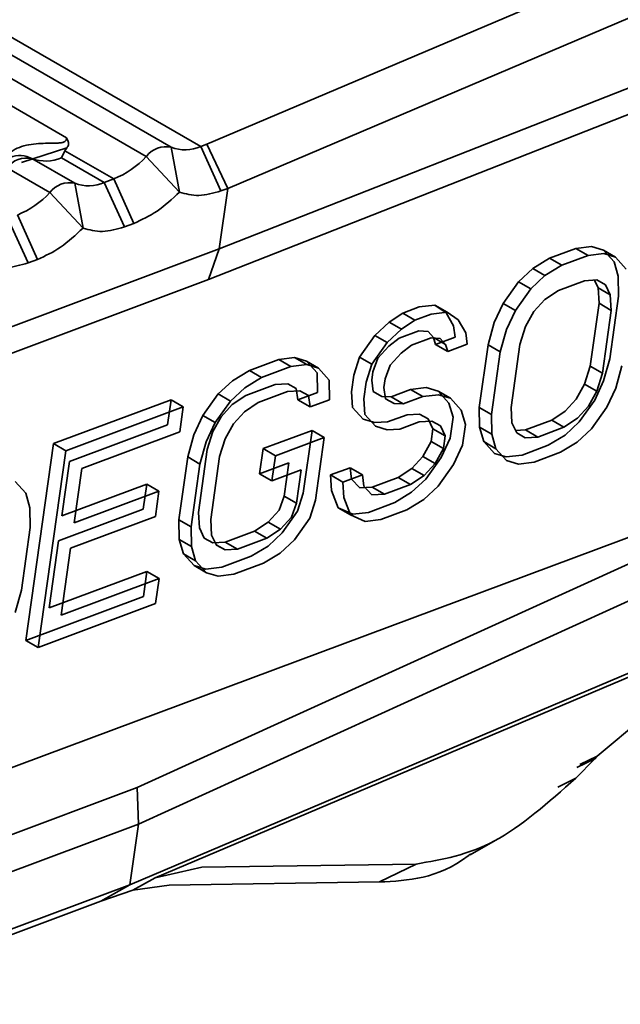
# Model space of a CAD drawing. Header units: millimetres. Extents: x 0 to 420, y 0 to 297.
# Tile 94 of 126: x 324.964 to 325.658, y 123.912 to 125.05. Entities that reach past the tile are written whole.
import ezdxf

# ---------------------------------------------------------------- set-up
doc = ezdxf.new("R2010")
doc.units = ezdxf.units.MM

msp = doc.modelspace()

# ---------------------------------------------------------------- linework, layer by layer
at = {"color": 7, "linetype": 'Continuous', "lineweight": 35}
for p, q in [((325.8411, 125.1868), (325.1801, 124.9062)), ((325.2042, 124.8551), (325.8652, 125.1358)), ((325.1388, 124.9026), (324.7711, 125.1149)), ((325.173, 124.9035), (324.8053, 125.1158)), ((324.7424, 125.1042), (325.1101, 124.8919)), ((325.0179, 124.9135), (324.7891, 125.0455)), ((325.1943, 124.7851), (325.8523, 125.0439)), ((325.182, 124.7497), (325.84, 125.0084)), ((325.0179, 124.9135), (325.02, 124.9093)), ((325.0182, 124.9018), (324.966, 124.8849)), ((325.016, 124.8986), (325.0182, 124.9018)), ((325.1486, 124.8509), (325.1388, 124.9026)), ((325.173, 124.9035), (325.1801, 124.9062)), ((325.173, 124.9035), (325.1963, 124.8522)), ((325.1801, 124.9062), (325.2042, 124.8551)), ((325.012, 124.8905), (325.016, 124.8986)), ((325.0615, 124.8619), (325.012, 124.8905)), ((325.0725, 124.866), (325.016, 124.8986)), ((325.1101, 124.8919), (325.1486, 124.8509)), ((324.9492, 124.8788), (324.9987, 124.8503)), ((325.0274, 124.861), (324.9779, 124.8896)), ((325.0371, 124.8093), (325.0274, 124.861)), ((325.0615, 124.8619), (325.0725, 124.866)), ((325.0615, 124.8619), (325.0849, 124.8106)), ((325.0959, 124.8147), (325.0725, 124.866)), ((324.9987, 124.8503), (325.0371, 124.8093)), ((325.2042, 124.8551), (325.1943, 124.7851)), ((325.2042, 124.8551), (325.1963, 124.8522)), ((324.9611, 124.8244), (324.9845, 124.773)), ((324.9501, 124.8203), (324.9735, 124.7689)), ((325.0959, 124.8147), (325.0849, 124.8106)), ((325.6064, 124.7856), (325.6246, 124.7878)), ((325.6246, 124.7878), (325.6383, 124.7838)), ((324.6372, 124.577), (325.1943, 124.7851)), ((325.1943, 124.7851), (325.182, 124.7497)), ((325.5762, 124.7743), (325.6064, 124.7856)), ((325.6206, 124.7775), (325.5904, 124.7662)), ((325.6206, 124.7775), (325.6064, 124.7856)), ((325.6387, 124.7797), (325.6206, 124.7775)), ((325.6383, 124.7838), (325.6507, 124.7701)), ((325.6525, 124.7756), (325.6383, 124.7838)), ((325.6525, 124.7756), (325.6387, 124.7797)), ((324.9845, 124.773), (324.9735, 124.7689)), ((325.5567, 124.7625), (325.5762, 124.7743)), ((325.5904, 124.7662), (325.5708, 124.7543)), ((325.5762, 124.7743), (325.5904, 124.7662)), ((325.6507, 124.7701), (325.6555, 124.7535)), ((325.6648, 124.7619), (325.6525, 124.7756)), ((325.5403, 124.7471), (325.5567, 124.7625)), ((325.5708, 124.7543), (325.5544, 124.739)), ((325.5708, 124.7543), (325.5567, 124.7625)), ((325.6555, 124.7535), (325.6559, 124.7307)), ((324.6255, 124.5417), (325.182, 124.7497)), ((325.5224, 124.7221), (325.5403, 124.7471)), ((325.5544, 124.739), (325.5403, 124.7471)), ((325.5863, 124.7371), (325.6165, 124.7484)), ((325.6165, 124.7484), (325.6309, 124.7492)), ((325.6281, 124.7491), (325.6322, 124.7402)), ((325.6309, 124.7492), (325.6408, 124.7438)), ((325.6408, 124.7438), (325.6463, 124.7321)), ((325.5544, 124.739), (325.5366, 124.714)), ((325.5705, 124.7267), (325.5863, 124.7371)), ((325.6322, 124.7402), (325.6333, 124.7223)), ((325.6463, 124.7321), (325.6322, 124.7402)), ((325.6559, 124.7307), (325.6457, 124.6581)), ((325.6463, 124.7321), (325.6474, 124.7141)), ((325.4254, 124.718), (325.4435, 124.7202)), ((325.4435, 124.7202), (325.4566, 124.7113)), ((325.4577, 124.712), (325.4435, 124.7202)), ((325.5122, 124.7), (325.5224, 124.7221)), ((325.5366, 124.714), (325.5224, 124.7221)), ((325.5579, 124.7128), (325.5705, 124.7267)), ((325.6333, 124.7223), (325.6231, 124.6497)), ((325.6474, 124.7141), (325.6333, 124.7223)), ((325.3907, 124.7004), (325.4065, 124.7109)), ((325.4065, 124.7109), (325.4254, 124.718)), ((325.4206, 124.7028), (325.4065, 124.7109)), ((325.4395, 124.7098), (325.4206, 124.7028)), ((325.4577, 124.712), (325.4395, 124.7098)), ((325.4566, 124.7113), (325.4652, 124.6962)), ((325.4707, 124.7031), (325.4577, 124.712)), ((325.5263, 124.6918), (325.5366, 124.714)), ((325.5483, 124.6954), (325.5579, 124.7128)), ((325.6474, 124.7141), (325.6372, 124.6415)), ((325.3743, 124.6851), (325.3907, 124.7004)), ((325.4049, 124.6923), (325.3907, 124.7004)), ((325.4206, 124.7028), (325.4049, 124.6923)), ((325.4793, 124.688), (325.4707, 124.7031)), ((325.505, 124.6743), (325.5122, 124.7)), ((325.4049, 124.6923), (325.3884, 124.677)), ((325.4251, 124.6903), (325.4024, 124.6819)), ((325.4357, 124.6897), (325.4251, 124.6903)), ((325.4419, 124.6829), (325.4357, 124.6897)), ((325.4652, 124.6962), (325.4669, 124.683)), ((325.4811, 124.6749), (325.4793, 124.688)), ((325.5192, 124.6662), (325.5263, 124.6918)), ((325.5418, 124.6746), (325.5483, 124.6954)), ((325.3565, 124.6601), (325.3743, 124.6851)), ((325.3884, 124.677), (325.3706, 124.652)), ((325.3884, 124.677), (325.3743, 124.6851)), ((325.4024, 124.6819), (325.3904, 124.6728)), ((325.4392, 124.6822), (325.4166, 124.6737)), ((325.4498, 124.6816), (325.4392, 124.6822)), ((325.4419, 124.6829), (325.4443, 124.6746)), ((325.4435, 124.6819), (325.456, 124.6747)), ((325.4669, 124.683), (325.4443, 124.6746)), ((325.4584, 124.6664), (325.4443, 124.6746)), ((325.456, 124.6747), (325.4498, 124.6816)), ((325.4584, 124.6664), (325.456, 124.6747)), ((325.4811, 124.6749), (325.4584, 124.6664)), ((325.4948, 124.6017), (325.505, 124.6743)), ((325.505, 124.6743), (325.5192, 124.6662)), ((325.5316, 124.602), (325.5418, 124.6746)), ((325.3904, 124.6728), (325.3778, 124.6589)), ((325.4046, 124.6646), (325.3919, 124.6507)), ((325.4166, 124.6737), (325.4046, 124.6646)), ((325.509, 124.5936), (325.5192, 124.6662)), ((325.2292, 124.6447), (325.2632, 124.6574)), ((325.2632, 124.6574), (325.2813, 124.6596)), ((325.2773, 124.6492), (325.2632, 124.6574)), ((325.2955, 124.6514), (325.2773, 124.6492)), ((325.2813, 124.6596), (325.2951, 124.6555)), ((325.2955, 124.6514), (325.2813, 124.6596)), ((325.2951, 124.6555), (325.3074, 124.6418)), ((325.3092, 124.6474), (325.2951, 124.6555)), ((325.3092, 124.6474), (325.2955, 124.6514)), ((325.35, 124.6393), (325.3565, 124.6601)), ((325.3706, 124.652), (325.3565, 124.6601)), ((325.3641, 124.6312), (325.3706, 124.652)), ((325.3778, 124.6589), (325.3719, 124.643)), ((325.6457, 124.6581), (325.6385, 124.6325)), ((325.2097, 124.6328), (325.2292, 124.6447)), ((325.2434, 124.6365), (325.2292, 124.6447)), ((325.2773, 124.6492), (325.2434, 124.6365)), ((325.3074, 124.6418), (325.3078, 124.619)), ((325.3216, 124.6336), (325.3092, 124.6474)), ((325.3719, 124.643), (325.3706, 124.6333)), ((325.3861, 124.6348), (325.3919, 124.6507)), ((325.6231, 124.6497), (325.6166, 124.6289)), ((325.6372, 124.6415), (325.6231, 124.6497)), ((325.6372, 124.6415), (325.6307, 124.6207)), ((325.6527, 124.6243), (325.6598, 124.65)), ((325.1932, 124.6175), (325.2097, 124.6328)), ((325.2434, 124.6365), (325.2238, 124.6246)), ((325.2591, 124.6283), (325.2251, 124.6156)), ((325.2735, 124.6291), (325.2591, 124.6283)), ((325.2835, 124.6237), (325.2735, 124.6291)), ((325.322, 124.6108), (325.3216, 124.6336)), ((325.3473, 124.62), (325.35, 124.6393)), ((325.3614, 124.6118), (325.3641, 124.6312)), ((325.3706, 124.6333), (325.3723, 124.6202)), ((325.3847, 124.6251), (325.3861, 124.6348)), ((325.6166, 124.6289), (325.607, 124.6115)), ((325.6307, 124.6207), (325.6166, 124.6289)), ((325.6385, 124.6325), (325.6283, 124.6103)), ((325.1754, 124.5925), (325.1932, 124.6175)), ((325.2074, 124.6093), (325.1932, 124.6175)), ((325.2238, 124.6246), (325.2074, 124.6093)), ((325.2732, 124.6202), (325.2393, 124.6075)), ((325.2876, 124.6209), (325.2732, 124.6202)), ((325.2852, 124.6105), (325.2835, 124.6237)), ((325.3078, 124.619), (325.2852, 124.6105)), ((325.2976, 124.6155), (325.2876, 124.6209)), ((325.3483, 124.602), (325.3473, 124.62)), ((325.3723, 124.6202), (325.3823, 124.6147)), ((325.3865, 124.612), (325.3847, 124.6251)), ((325.3929, 124.6141), (325.4155, 124.6226)), ((325.4155, 124.6226), (325.4337, 124.6248)), ((325.4297, 124.6144), (325.4155, 124.6226)), ((325.4337, 124.6248), (325.4475, 124.6207)), ((325.4475, 124.6207), (325.4598, 124.607)), ((325.4616, 124.6126), (325.4475, 124.6207)), ((325.6307, 124.6207), (325.6211, 124.6034)), ((325.6424, 124.6022), (325.6527, 124.6243)), ((325.0029, 124.5601), (325.1387, 124.6108)), ((325.1387, 124.6108), (325.1346, 124.5818)), ((325.1528, 124.6027), (325.1387, 124.6108)), ((325.2074, 124.6093), (325.1896, 124.5843)), ((325.2251, 124.6156), (325.2094, 124.6052)), ((325.2393, 124.6075), (325.2235, 124.597)), ((325.2852, 124.6105), (325.2993, 124.6024)), ((325.2993, 124.6024), (325.2976, 124.6155)), ((325.322, 124.6108), (325.2993, 124.6024)), ((325.3625, 124.5939), (325.3614, 124.6118)), ((325.3823, 124.6147), (325.3929, 124.6141)), ((325.3964, 124.6066), (325.3865, 124.612)), ((325.4071, 124.6059), (325.3929, 124.6141)), ((325.4071, 124.6059), (325.3964, 124.6066)), ((325.4297, 124.6144), (325.4071, 124.6059)), ((325.4479, 124.6166), (325.4297, 124.6144)), ((325.4616, 124.6126), (325.4479, 124.6166)), ((325.4598, 124.607), (325.4647, 124.5905)), ((325.474, 124.5988), (325.4616, 124.6126)), ((325.5943, 124.5976), (325.607, 124.6115)), ((325.6283, 124.6103), (325.6105, 124.5853)), ((325.1528, 124.6027), (325.017, 124.5519)), ((325.1488, 124.5736), (325.1528, 124.6027)), ((325.2094, 124.6052), (325.1967, 124.5912)), ((325.2235, 124.597), (325.2108, 124.5831)), ((325.3607, 124.5883), (325.3483, 124.602)), ((325.4259, 124.5943), (325.4115, 124.5935)), ((325.4358, 124.5889), (325.4259, 124.5943)), ((325.4788, 124.5823), (325.474, 124.5988)), ((325.4952, 124.5789), (325.4948, 124.6017)), ((325.4948, 124.6017), (325.509, 124.5936)), ((325.5327, 124.5841), (325.5316, 124.602)), ((325.5786, 124.5872), (325.5943, 124.5976)), ((325.6211, 124.6034), (325.6085, 124.5895)), ((325.6424, 124.6022), (325.6246, 124.5772)), ((325.1652, 124.5703), (325.1754, 124.5925)), ((325.1896, 124.5843), (325.1754, 124.5925)), ((325.1793, 124.5621), (325.1896, 124.5843)), ((325.1967, 124.5912), (325.1871, 124.5739)), ((325.2013, 124.5657), (325.2108, 124.5831)), ((325.3744, 124.5843), (325.3607, 124.5883)), ((325.3748, 124.5801), (325.3625, 124.5939)), ((325.3888, 124.5851), (325.3744, 124.5843)), ((325.4115, 124.5935), (325.3888, 124.5851)), ((325.4256, 124.5854), (325.403, 124.5769)), ((325.44, 124.5862), (325.4256, 124.5854)), ((325.4413, 124.5772), (325.4358, 124.5889)), ((325.45, 124.5807), (325.44, 124.5862)), ((325.4647, 124.5905), (325.4613, 124.5663)), ((325.5093, 124.5708), (325.509, 124.5936)), ((325.5382, 124.5724), (325.5327, 124.5841)), ((325.5484, 124.5759), (325.5786, 124.5872)), ((325.5786, 124.5872), (325.5927, 124.579)), ((325.6085, 124.5895), (325.5927, 124.579)), ((325.6105, 124.5853), (325.594, 124.57)), ((325.1346, 124.5818), (325.0215, 124.5395)), ((325.1488, 124.5736), (325.0356, 124.5314)), ((325.1871, 124.5739), (325.1806, 124.5531)), ((325.2451, 124.5543), (325.3017, 124.5754)), ((325.3017, 124.5754), (325.2915, 124.5028)), ((325.3158, 124.5673), (325.3017, 124.5754)), ((325.3886, 124.5761), (325.3748, 124.5801)), ((325.403, 124.5769), (325.3886, 124.5761)), ((325.4393, 124.5626), (325.4413, 124.5772)), ((325.4413, 124.5772), (325.4555, 124.569)), ((325.4555, 124.569), (325.45, 124.5807)), ((325.4754, 124.5581), (325.4788, 124.5823)), ((325.5, 124.5624), (325.4952, 124.5789)), ((325.4952, 124.5789), (325.5093, 124.5708)), ((325.5368, 124.5752), (325.5484, 124.5759)), ((325.5481, 124.5669), (325.5382, 124.5724)), ((325.5484, 124.5759), (325.5625, 124.5677)), ((325.5927, 124.579), (325.5625, 124.5677)), ((325.6246, 124.5772), (325.6082, 124.5618)), ((324.971, 124.3326), (325.0029, 124.5601)), ((325.017, 124.5519), (325.0029, 124.5601)), ((325.158, 124.5447), (325.1652, 124.5703)), ((325.1721, 124.5365), (325.1793, 124.5621)), ((325.1948, 124.545), (325.2013, 124.5657)), ((325.3158, 124.5673), (325.2593, 124.5461)), ((325.3057, 124.4947), (325.3158, 124.5673)), ((325.4297, 124.5453), (325.4393, 124.5626)), ((325.4393, 124.5626), (325.4534, 124.5545)), ((325.4613, 124.5663), (325.451, 124.5441)), ((325.4534, 124.5545), (325.4555, 124.569)), ((325.5124, 124.5487), (325.5, 124.5624)), ((325.5, 124.5624), (325.5142, 124.5542)), ((325.5142, 124.5542), (325.5093, 124.5708)), ((325.5625, 124.5677), (325.5481, 124.5669)), ((325.594, 124.57), (325.5745, 124.5581)), ((325.6082, 124.5618), (325.5886, 124.55)), ((324.4972, 124.0146), (325.9301, 124.55)), ((324.9851, 124.3244), (325.017, 124.5519)), ((325.1806, 124.5531), (325.1704, 124.4805)), ((325.2411, 124.5253), (325.2451, 124.5543)), ((325.2593, 124.5461), (325.2451, 124.5543)), ((325.4439, 124.5371), (325.4534, 124.5545)), ((325.4651, 124.5359), (325.4754, 124.5581)), ((325.5261, 124.5446), (325.5124, 124.5487)), ((325.5265, 124.5405), (325.5142, 124.5542)), ((325.5745, 124.5581), (325.5443, 124.5468)), ((325.5886, 124.55), (325.5585, 124.5387)), ((325.0215, 124.5395), (325.0126, 124.4766)), ((325.1478, 124.4721), (325.158, 124.5447)), ((325.158, 124.5447), (325.1721, 124.5365)), ((325.1846, 124.4724), (325.1948, 124.545)), ((325.275, 124.5379), (325.2411, 124.5253)), ((325.2552, 124.5171), (325.2593, 124.5461)), ((325.2696, 124.4992), (325.275, 124.5379)), ((325.417, 124.5314), (325.4297, 124.5453)), ((325.4297, 124.5453), (325.4439, 124.5371)), ((325.451, 124.5441), (325.4332, 124.5191)), ((325.5443, 124.5468), (325.5261, 124.5446)), ((325.5403, 124.5365), (325.5265, 124.5405)), ((325.5585, 124.5387), (325.5403, 124.5365)), ((325.0268, 124.4684), (325.0356, 124.5314)), ((325.1619, 124.4639), (325.1721, 124.5365)), ((325.2891, 124.5298), (325.2552, 124.5171)), ((325.2837, 124.4911), (325.2891, 124.5298)), ((325.3231, 124.5238), (325.3457, 124.5322)), ((325.3457, 124.5322), (325.3474, 124.5191)), ((325.3598, 124.5241), (325.3457, 124.5322)), ((325.4013, 124.5209), (325.417, 124.5314)), ((325.4312, 124.5232), (325.417, 124.5314)), ((325.4439, 124.5371), (325.4312, 124.5232)), ((325.4651, 124.5359), (325.4473, 124.5109)), ((324.9708, 124.5026), (324.9584, 124.5163)), ((325.2411, 124.5253), (325.2552, 124.5171)), ((325.3241, 124.5058), (325.3231, 124.5238)), ((325.3372, 124.5156), (325.3231, 124.5238)), ((325.3598, 124.5241), (325.3372, 124.5156)), ((325.3382, 124.4977), (325.3372, 124.5156)), ((325.3474, 124.5191), (325.3567, 124.5088)), ((325.3616, 124.511), (325.3598, 124.5241)), ((325.3711, 124.5096), (325.4013, 124.5209)), ((325.4154, 124.5128), (325.4013, 124.5209)), ((325.4312, 124.5232), (325.4154, 124.5128)), ((325.4332, 124.5191), (325.4167, 124.5038)), ((325.0126, 124.4766), (325.1107, 124.5132)), ((325.1248, 124.5051), (325.0268, 124.4684)), ((325.1107, 124.5132), (325.1066, 124.4842)), ((325.1248, 124.5051), (325.1107, 124.5132)), ((325.1208, 124.476), (325.1248, 124.5051)), ((325.332, 124.4859), (325.3241, 124.5058)), ((325.3567, 124.5088), (325.3711, 124.5096)), ((325.3708, 124.5007), (325.3616, 124.511)), ((325.3852, 124.5015), (325.3711, 124.5096)), ((325.4154, 124.5128), (325.3852, 124.5015)), ((325.4167, 124.5038), (325.3972, 124.4919)), ((325.4473, 124.5109), (325.4309, 124.4956)), ((324.9756, 124.486), (324.9708, 124.5026)), ((325.2638, 124.4833), (325.2696, 124.4992)), ((325.2696, 124.4992), (325.2837, 124.4911)), ((325.2915, 124.5028), (325.285, 124.4821)), ((325.2992, 124.4739), (325.3057, 124.4947)), ((325.3462, 124.4777), (325.3382, 124.4977)), ((325.3972, 124.4919), (325.367, 124.4806)), ((325.3852, 124.5015), (325.3708, 124.5007)), ((325.4309, 124.4956), (325.4113, 124.4837)), ((324.976, 124.4632), (324.9756, 124.486)), ((325.1066, 124.4842), (325.0085, 124.4475)), ((325.1704, 124.4805), (325.1715, 124.4626)), ((325.2511, 124.4694), (325.2638, 124.4833)), ((325.285, 124.4821), (325.2672, 124.4571)), ((325.2779, 124.4751), (325.2837, 124.4911)), ((325.3488, 124.4784), (325.332, 124.4859)), ((325.332, 124.4859), (325.3462, 124.4777)), ((325.367, 124.4806), (325.3488, 124.4784)), ((325.4113, 124.4837), (325.3812, 124.4724)), ((325.1208, 124.476), (325.0227, 124.4394)), ((325.1482, 124.4493), (325.1478, 124.4721)), ((325.1478, 124.4721), (325.1619, 124.4639)), ((325.1856, 124.4544), (325.1846, 124.4724)), ((325.2353, 124.4589), (325.2511, 124.4694)), ((325.2652, 124.4612), (325.2511, 124.4694)), ((325.2779, 124.4751), (325.2652, 124.4612)), ((325.2992, 124.4739), (325.2814, 124.4489)), ((325.363, 124.4702), (325.3462, 124.4777)), ((325.3812, 124.4724), (325.363, 124.4702)), ((324.9658, 124.3906), (324.976, 124.4632)), ((325.7637, 124.465), (325.0996, 124.1625)), ((325.1623, 124.4411), (325.1619, 124.4639)), ((325.1715, 124.4626), (325.177, 124.4509)), ((325.2014, 124.4462), (325.2353, 124.4589)), ((325.2495, 124.4507), (325.2353, 124.4589)), ((325.2652, 124.4612), (325.2495, 124.4507)), ((325.0085, 124.4475), (324.9977, 124.3701)), ((325.153, 124.4327), (325.1482, 124.4493)), ((325.1482, 124.4493), (325.1623, 124.4411)), ((325.177, 124.4509), (325.187, 124.4454)), ((325.1911, 124.4427), (325.1856, 124.4544)), ((325.187, 124.4454), (325.2014, 124.4462)), ((325.2155, 124.438), (325.2014, 124.4462)), ((325.2495, 124.4507), (325.2155, 124.438)), ((325.2672, 124.4571), (325.2508, 124.4417)), ((325.2814, 124.4489), (325.2649, 124.4336)), ((325.0118, 124.3619), (325.0227, 124.4394)), ((325.1671, 124.4246), (325.1623, 124.4411)), ((325.2011, 124.4373), (325.1909, 124.4431)), ((325.2011, 124.4373), (325.1911, 124.4427)), ((325.2155, 124.438), (325.2011, 124.4373)), ((325.2508, 124.4417), (325.2312, 124.4299)), ((325.1654, 124.419), (325.153, 124.4327)), ((325.153, 124.4327), (325.1671, 124.4246)), ((325.1795, 124.4108), (325.1671, 124.4246)), ((325.2312, 124.4299), (325.1973, 124.4172)), ((325.2649, 124.4336), (325.2454, 124.4217)), ((324.9977, 124.3701), (325.1108, 124.4124)), ((325.7651, 124.4226), (325.101, 124.1201)), ((325.1108, 124.4124), (325.1068, 124.3833)), ((325.1108, 124.4124), (325.125, 124.4042)), ((325.1791, 124.415), (325.1654, 124.419)), ((325.1654, 124.419), (325.1795, 124.4108)), ((325.1973, 124.4172), (325.1791, 124.415)), ((325.2454, 124.4217), (325.2114, 124.409)), ((325.125, 124.4042), (325.0118, 124.3619)), ((325.1209, 124.3752), (325.125, 124.4042)), ((325.1932, 124.4068), (325.1795, 124.4108)), ((325.2114, 124.409), (325.1932, 124.4068)), ((324.9586, 124.365), (324.9658, 124.3906)), ((325.1068, 124.3833), (324.971, 124.3326)), ((325.1209, 124.3752), (324.9851, 124.3244)), ((324.971, 124.3326), (324.9851, 124.3244)), ((325.0912, 124.0501), (325.7522, 124.3307)), ((325.6313, 124.1988), (325.7776, 124.3213)), ((325.7183, 124.3118), (325.1204, 124.058)), ((325.6065, 124.1734), (325.6285, 124.1958)), ((325.6076, 124.1856), (325.6285, 124.1958)), ((325.6111, 124.1892), (325.6313, 124.1988)), ((325.6285, 124.1958), (325.6313, 124.1988)), ((325.6065, 124.1734), (325.5855, 124.163)), ((325.0996, 124.1625), (324.5431, 123.9545)), ((325.0996, 124.1625), (325.101, 124.1201)), ((325.101, 124.1201), (324.5439, 123.9119)), ((325.101, 124.1201), (325.0912, 124.0501)), ((325.4845, 124.0849), (325.5158, 124.1027)), ((325.1742, 124.0703), (325.422, 124.0741)), ((325.3795, 124.0534), (325.422, 124.0741)), ((325.1204, 124.058), (325.1742, 124.0703)), ((324.8605, 123.9639), (325.0912, 124.0501)), ((325.0912, 124.0501), (325.0575, 124.0313)), ((325.0944, 124.0437), (325.1204, 124.058)), ((325.1365, 124.0497), (325.0944, 124.0437)), ((325.1365, 124.0497), (325.3795, 124.0534)), ((325.0575, 124.0313), (325.0944, 124.0437)), ((325.0575, 124.0311), (324.8273, 123.9452))]:
    msp.add_line(p, q, dxfattribs=at)
for centre, radius, start, end in [((325.1328, 124.8751), 0.0282, 77.6149, 143.3639), ((325.1548, 124.9456), 0.0459, 249.6712, 293.3602), ((324.9719, 124.862), 0.0282, 77.6155, 143.3632), ((324.9939, 124.9326), 0.0459, 249.67, 293.3611), ((325.0321, 124.965), 0.1069, 292.2115, 316.8836), ((325.0214, 124.8334), 0.0282, 77.6155, 143.3632), ((325.0434, 124.904), 0.0459, 249.67, 293.3611), ((324.9207, 124.9233), 0.1069, 292.2119, 316.8835)]:
    msp.add_arc(centre, radius, start, end, dxfattribs=at)
for points, knots in [([(324.9466, 124.8896), (324.9489, 124.8924), (324.9536, 124.8978), (324.9669, 124.9048), (324.985, 124.9072), (325.0012, 124.9074), (325.0108, 124.9076), (325.0137, 124.9082), (325.0153, 124.9089), (325.0166, 124.9098), (325.0178, 124.9114), (325.0179, 124.9126), (325.0179, 124.9135)], [0, 0, 0, 0, 0.134963, 0.267297, 0.547337, 0.808125, 0.866408, 0.889441, 0.90984, 0.929313, 0.949823, 1, 1, 1, 1]), ([(325.0182, 124.9018), (325.0189, 124.9029), (325.0205, 124.9052), (325.0202, 124.908), (325.02, 124.9093)], [0, 0, 0, 0, 0.523019, 1, 1, 1, 1]), ([(324.9311, 124.8705), (324.9339, 124.8749), (324.9397, 124.8837), (324.9523, 124.8916), (324.966, 124.8944), (324.9739, 124.8912), (324.9779, 124.8896)], [0, 0, 0, 0, 0.250004, 0.500004, 0.74999, 1, 1, 1, 1]), ([(325.1486, 124.8509), (325.14, 124.8429), (325.1227, 124.8269), (325.1048, 124.8188), (325.0959, 124.8147)], [0, 0, 0, 0, 0.500002, 1, 1, 1, 1]), ([(325.1963, 124.8522), (325.1876, 124.8497), (325.1701, 124.8446), (325.1558, 124.8488), (325.1486, 124.8509)], [0, 0, 0, 0, 0.5, 1, 1, 1, 1]), ([(325.0849, 124.8106), (325.0762, 124.808), (325.0587, 124.803), (325.0443, 124.8072), (325.0371, 124.8093)], [0, 0, 0, 0, 0.500001, 1, 1, 1, 1]), ([(325.0371, 124.8093), (325.0285, 124.8013), (325.0113, 124.7853), (324.9934, 124.7771), (324.9845, 124.773)], [0, 0, 0, 0, 0.5, 1, 1, 1, 1]), ([(324.9735, 124.7689), (324.9648, 124.7664), (324.9473, 124.7613), (324.9329, 124.7656), (324.9257, 124.7677)], [0, 0, 0, 0, 0.5, 1, 1, 1, 1]), ([(325.422, 124.0741), (325.4519, 124.0793), (325.5118, 124.0895), (325.5749, 124.1454), (325.6065, 124.1734)], [0, 0, 0, 0, 0.499883, 1, 1, 1, 1]), ([(325.4847, 124.0856), (325.4838, 124.0849), (325.4473, 124.0567), (325.413, 124.055), (325.3795, 124.0534)], [0, 0, 0, 0, 0.024, 1, 1, 1, 1])]:
    msp.add_open_spline(points, degree=3, knots=knots, dxfattribs=at)

doc.saveas('drawing.dxf')
